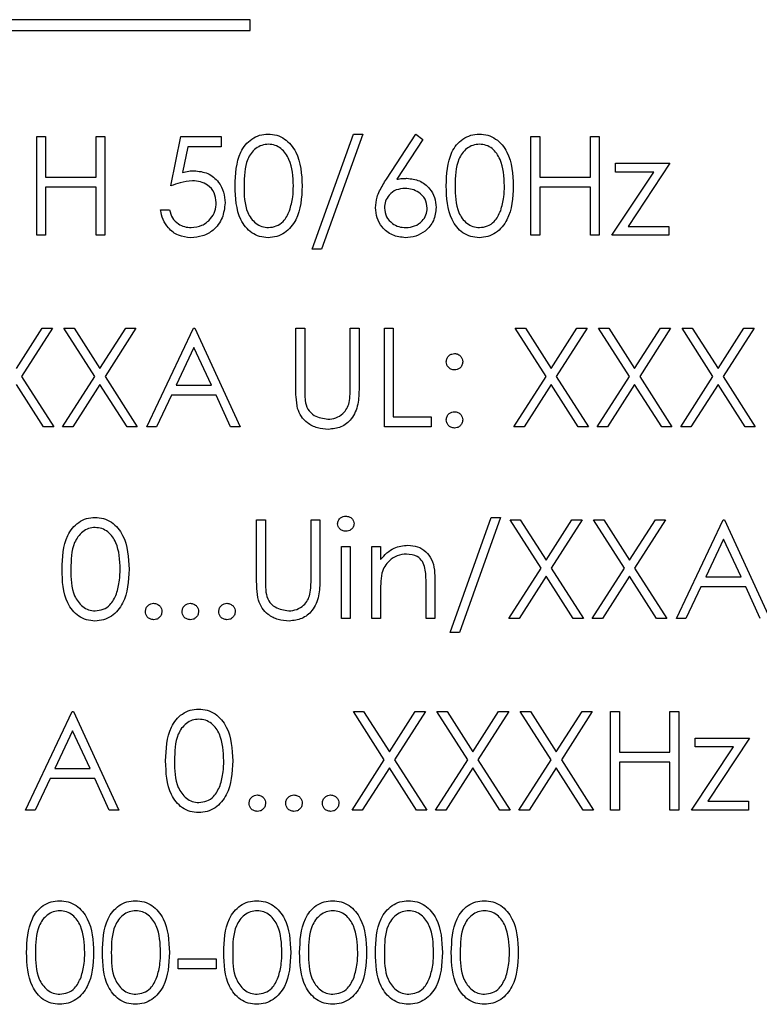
# Paper-space layout 'Blatt3' of a CAD drawing. Header units: millimetres. Extents: x 5 to 418, y 2 to 292.
# Tile 38 of 93: x 110.91 to 113.16, y 204.16 to 207.16. Entities that reach past the tile are written whole.
import ezdxf

# ---------------------------------------------------------------- set-up
doc = ezdxf.new("R2010")
doc.units = ezdxf.units.MM

psp = doc.layouts.new('Blatt3')

# ---------------------------------------------------------------- linework, layer by layer
at = {"color": 7, "linetype": 'Continuous', "lineweight": 25}
for p, q in [((111.6129, 207.1553), (107.9462, 207.1553)), ((111.6129, 207.122), (111.6129, 207.1553)), ((107.9462, 207.122), (111.6129, 207.122)), ((110.963, 206.7994), (110.9899, 206.7994)), ((110.963, 206.4994), (110.963, 206.7994)), ((110.9899, 206.7994), (110.9899, 206.6763)), ((111.1438, 206.6763), (111.1438, 206.7994)), ((111.1438, 206.7994), (111.1707, 206.7994)), ((111.1707, 206.7994), (111.1707, 206.4994)), ((111.3707, 206.6494), (111.4015, 206.7994)), ((111.4015, 206.7994), (111.5245, 206.7994)), ((111.5245, 206.7994), (111.5245, 206.7686)), ((111.8015, 206.4571), (111.9269, 206.8071)), ((111.9553, 206.8071), (111.8298, 206.4571)), ((111.9269, 206.8071), (111.9553, 206.8071)), ((112.0273, 206.6702), (112.1168, 206.8071)), ((112.1376, 206.7908), (112.0583, 206.6696)), ((112.1168, 206.8071), (112.1376, 206.7908)), ((112.4668, 206.7994), (112.4938, 206.7994)), ((112.4668, 206.4994), (112.4668, 206.7994)), ((112.4938, 206.7994), (112.4938, 206.6763)), ((112.6476, 206.7994), (112.6745, 206.7994)), ((112.6476, 206.6763), (112.6476, 206.7994)), ((112.6745, 206.7994), (112.6745, 206.4994)), ((111.4225, 206.7686), (111.4063, 206.6897)), ((111.5245, 206.7686), (111.4225, 206.7686)), ((112.7245, 206.6917), (112.7245, 206.7186)), ((112.7245, 206.7186), (112.8899, 206.7186)), ((112.8899, 206.7186), (112.7624, 206.5263)), ((110.9899, 206.6763), (111.1438, 206.6763)), ((112.4938, 206.6763), (112.6476, 206.6763)), ((112.713, 206.4994), (112.8406, 206.6917)), ((112.8406, 206.6917), (112.7245, 206.6917)), ((110.9899, 206.6456), (110.9899, 206.4994)), ((111.1438, 206.6456), (110.9899, 206.6456)), ((111.1438, 206.4994), (111.1438, 206.6456)), ((112.4938, 206.6456), (112.4938, 206.4994)), ((112.6476, 206.6456), (112.4938, 206.6456)), ((112.6476, 206.4994), (112.6476, 206.6456)), ((111.3399, 206.5763), (111.3668, 206.5763)), ((112.7624, 206.5263), (112.8861, 206.5263)), ((112.8861, 206.5263), (112.8861, 206.4994)), ((110.9899, 206.4994), (110.963, 206.4994)), ((111.1707, 206.4994), (111.1438, 206.4994)), ((112.4938, 206.4994), (112.4668, 206.4994)), ((112.6745, 206.4994), (112.6476, 206.4994)), ((112.8861, 206.4994), (112.713, 206.4994)), ((111.8298, 206.4571), (111.8015, 206.4571)), ((110.9015, 206.0934), (110.98, 206.2161)), ((111.0111, 206.2161), (110.917, 206.0691)), ((110.98, 206.2161), (111.0111, 206.2161)), ((111.1398, 206.0691), (111.0457, 206.2161)), ((111.0457, 206.2161), (111.0768, 206.2161)), ((111.0768, 206.2161), (111.1553, 206.0934)), ((111.1553, 206.0934), (111.2339, 206.2161)), ((111.2649, 206.2161), (111.1709, 206.0691)), ((111.2339, 206.2161), (111.2649, 206.2161)), ((111.2976, 205.9161), (111.4399, 206.2161)), ((111.4399, 206.2161), (111.4438, 206.2161)), ((111.4438, 206.2161), (111.5822, 205.9161)), ((111.7515, 206.2161), (111.7784, 206.2161)), ((111.7515, 206.0349), (111.7515, 206.2161)), ((111.7784, 206.2161), (111.7784, 206.0363)), ((111.9168, 206.0363), (111.9168, 206.2161)), ((111.9168, 206.2161), (111.9438, 206.2161)), ((111.9438, 206.2161), (111.9438, 206.0349)), ((112.0207, 206.2161), (112.0476, 206.2161)), ((112.0207, 205.9161), (112.0207, 206.2161)), ((112.0476, 206.2161), (112.0476, 205.9468)), ((112.4188, 206.2161), (112.4498, 206.2161)), ((112.5129, 206.0691), (112.4188, 206.2161)), ((112.4498, 206.2161), (112.5284, 206.0934)), ((112.5284, 206.0934), (112.6069, 206.2161)), ((112.638, 206.2161), (112.5439, 206.0691)), ((112.6069, 206.2161), (112.638, 206.2161)), ((112.6726, 206.2161), (112.7037, 206.2161)), ((112.7667, 206.0691), (112.6726, 206.2161)), ((112.7037, 206.2161), (112.7822, 206.0934)), ((112.7822, 206.0934), (112.8608, 206.2161)), ((112.8918, 206.2161), (112.7978, 206.0691)), ((112.8608, 206.2161), (112.8918, 206.2161)), ((112.9265, 206.2161), (112.9575, 206.2161)), ((113.0206, 206.0691), (112.9265, 206.2161)), ((112.9575, 206.2161), (113.0361, 206.0934)), ((113.0361, 206.0934), (113.1146, 206.2161)), ((113.1457, 206.2161), (113.0516, 206.0691)), ((113.1146, 206.2161), (113.1457, 206.2161)), ((111.4415, 206.1576), (111.3872, 206.043)), ((111.4944, 206.043), (111.4415, 206.1576)), ((110.917, 206.0691), (111.0149, 205.9161)), ((111.0418, 205.9161), (111.1398, 206.0691)), ((111.1709, 206.0691), (111.2688, 205.9161)), ((112.4149, 205.9161), (112.5129, 206.0691)), ((112.5439, 206.0691), (112.6418, 205.9161)), ((112.6688, 205.9161), (112.7667, 206.0691)), ((112.7978, 206.0691), (112.8957, 205.9161)), ((112.9226, 205.9161), (113.0206, 206.0691)), ((113.0516, 206.0691), (113.1495, 205.9161)), ((110.9839, 205.9161), (110.9015, 206.0448)), ((111.1553, 206.0448), (111.0729, 205.9161)), ((111.2377, 205.9161), (111.1553, 206.0448)), ((111.3872, 206.043), (111.4944, 206.043)), ((112.5284, 206.0448), (112.446, 205.9161)), ((112.6108, 205.9161), (112.5284, 206.0448)), ((112.7822, 206.0448), (112.6998, 205.9161)), ((112.8646, 205.9161), (112.7822, 206.0448)), ((113.0361, 206.0448), (112.9537, 205.9161)), ((113.1185, 205.9161), (113.0361, 206.0448)), ((111.3726, 206.0122), (111.327, 205.9161)), ((111.5086, 206.0122), (111.3726, 206.0122)), ((111.553, 205.9161), (111.5086, 206.0122)), ((112.0476, 205.9468), (112.163, 205.9468)), ((112.163, 205.9468), (112.163, 205.9161)), ((111.0149, 205.9161), (110.9839, 205.9161)), ((111.0729, 205.9161), (111.0418, 205.9161)), ((111.2688, 205.9161), (111.2377, 205.9161)), ((111.327, 205.9161), (111.2976, 205.9161)), ((111.5822, 205.9161), (111.553, 205.9161)), ((112.163, 205.9161), (112.0207, 205.9161)), ((112.446, 205.9161), (112.4149, 205.9161)), ((112.6418, 205.9161), (112.6108, 205.9161)), ((112.6998, 205.9161), (112.6688, 205.9161)), ((112.8957, 205.9161), (112.8646, 205.9161)), ((112.9537, 205.9161), (112.9226, 205.9161)), ((113.1495, 205.9161), (113.1185, 205.9161)), ((111.6322, 205.4515), (111.6322, 205.6327)), ((111.6322, 205.6327), (111.6592, 205.6327)), ((111.6592, 205.6327), (111.6592, 205.453)), ((111.7976, 205.6327), (111.8245, 205.6327)), ((111.7976, 205.453), (111.7976, 205.6327)), ((111.8245, 205.6327), (111.8245, 205.4515)), ((112.2207, 205.2904), (112.3462, 205.6404)), ((112.3745, 205.6404), (112.2491, 205.2904)), ((112.3462, 205.6404), (112.3745, 205.6404)), ((112.4034, 205.6327), (112.4345, 205.6327)), ((112.4975, 205.4857), (112.4034, 205.6327)), ((112.4345, 205.6327), (112.513, 205.51)), ((112.513, 205.51), (112.5915, 205.6327)), ((112.6226, 205.6327), (112.5286, 205.4857)), ((112.5915, 205.6327), (112.6226, 205.6327)), ((112.7513, 205.4857), (112.6572, 205.6327)), ((112.6572, 205.6327), (112.6883, 205.6327)), ((112.6883, 205.6327), (112.7668, 205.51)), ((112.7668, 205.51), (112.8454, 205.6327)), ((112.8765, 205.6327), (112.7824, 205.4857)), ((112.8454, 205.6327), (112.8765, 205.6327)), ((112.9092, 205.3327), (113.0515, 205.6327)), ((113.0515, 205.6327), (113.0553, 205.6327)), ((113.0553, 205.6327), (113.1938, 205.3327)), ((113.0531, 205.5743), (112.9988, 205.4597)), ((113.106, 205.4597), (113.0531, 205.5743)), ((111.8899, 205.552), (111.9168, 205.552)), ((111.8899, 205.3327), (111.8899, 205.552)), ((111.9168, 205.552), (111.9168, 205.3327)), ((111.9822, 205.552), (112.0092, 205.552)), ((111.9822, 205.3327), (111.9822, 205.552)), ((112.0092, 205.552), (112.0092, 205.5124)), ((112.3995, 205.3327), (112.4975, 205.4857)), ((112.5286, 205.4857), (112.6265, 205.3327)), ((112.6534, 205.3327), (112.7513, 205.4857)), ((112.7824, 205.4857), (112.8803, 205.3327)), ((112.1745, 205.4447), (112.1745, 205.3327)), ((112.513, 205.4615), (112.4306, 205.3327)), ((112.5954, 205.3327), (112.513, 205.4615)), ((112.7668, 205.4615), (112.6845, 205.3327)), ((112.8492, 205.3327), (112.7668, 205.4615)), ((112.9988, 205.4597), (113.106, 205.4597)), ((112.0092, 205.412), (112.0092, 205.3327)), ((112.1476, 205.3327), (112.1476, 205.4359)), ((112.9842, 205.4289), (112.9385, 205.3327)), ((113.1202, 205.4289), (112.9842, 205.4289)), ((113.1645, 205.3327), (113.1202, 205.4289)), ((111.9168, 205.3327), (111.8899, 205.3327)), ((112.0092, 205.3327), (111.9822, 205.3327)), ((112.1745, 205.3327), (112.1476, 205.3327)), ((112.4306, 205.3327), (112.3995, 205.3327)), ((112.6265, 205.3327), (112.5954, 205.3327)), ((112.6845, 205.3327), (112.6534, 205.3327)), ((112.8803, 205.3327), (112.8492, 205.3327)), ((112.9385, 205.3327), (112.9092, 205.3327)), ((112.2491, 205.2904), (112.2207, 205.2904)), ((110.9284, 204.7494), (111.0707, 205.0494)), ((111.0707, 205.0494), (111.0745, 205.0494)), ((111.0745, 205.0494), (111.213, 204.7494)), ((111.9265, 205.0494), (111.9575, 205.0494)), ((112.0206, 204.9024), (111.9265, 205.0494)), ((111.9575, 205.0494), (112.0361, 204.9267)), ((112.0361, 204.9267), (112.1146, 205.0494)), ((112.1457, 205.0494), (112.0516, 204.9024)), ((112.1146, 205.0494), (112.1457, 205.0494)), ((112.1803, 205.0494), (112.2114, 205.0494)), ((112.2744, 204.9024), (112.1803, 205.0494)), ((112.2114, 205.0494), (112.2899, 204.9267)), ((112.2899, 204.9267), (112.3685, 205.0494)), ((112.3995, 205.0494), (112.3055, 204.9024)), ((112.3685, 205.0494), (112.3995, 205.0494)), ((112.4342, 205.0494), (112.4652, 205.0494)), ((112.5283, 204.9024), (112.4342, 205.0494)), ((112.4652, 205.0494), (112.5438, 204.9267)), ((112.5438, 204.9267), (112.6223, 205.0494)), ((112.6534, 205.0494), (112.5593, 204.9024)), ((112.6223, 205.0494), (112.6534, 205.0494)), ((112.7092, 205.0494), (112.7361, 205.0494)), ((112.7092, 204.7494), (112.7092, 205.0494)), ((112.7361, 205.0494), (112.7361, 204.9263)), ((112.8899, 204.9263), (112.8899, 205.0494)), ((112.8899, 205.0494), (112.9168, 205.0494)), ((112.9168, 205.0494), (112.9168, 204.7494)), ((111.0723, 204.9909), (111.018, 204.8763)), ((111.1252, 204.8763), (111.0723, 204.9909)), ((112.9668, 204.9686), (113.1322, 204.9686)), ((112.9668, 204.9417), (112.9668, 204.9686)), ((113.1322, 204.9686), (113.0047, 204.7763)), ((112.9553, 204.7494), (113.0829, 204.9417)), ((113.0829, 204.9417), (112.9668, 204.9417)), ((111.9226, 204.7494), (112.0206, 204.9024)), ((112.0516, 204.9024), (112.1495, 204.7494)), ((112.1765, 204.7494), (112.2744, 204.9024)), ((112.3055, 204.9024), (112.4034, 204.7494)), ((112.4303, 204.7494), (112.5283, 204.9024)), ((112.5593, 204.9024), (112.6572, 204.7494)), ((112.7361, 204.9263), (112.8899, 204.9263)), ((111.018, 204.8763), (111.1252, 204.8763)), ((112.0361, 204.8781), (111.9537, 204.7494)), ((112.1185, 204.7494), (112.0361, 204.8781)), ((112.2899, 204.8781), (112.2075, 204.7494)), ((112.3723, 204.7494), (112.2899, 204.8781)), ((112.5438, 204.8781), (112.4614, 204.7494)), ((112.6262, 204.7494), (112.5438, 204.8781)), ((112.8899, 204.8956), (112.7361, 204.8956)), ((112.7361, 204.8956), (112.7361, 204.7494)), ((112.8899, 204.7494), (112.8899, 204.8956)), ((111.0034, 204.8456), (110.9578, 204.7494)), ((111.1394, 204.8456), (111.0034, 204.8456)), ((111.1837, 204.7494), (111.1394, 204.8456)), ((110.9578, 204.7494), (110.9284, 204.7494)), ((111.213, 204.7494), (111.1837, 204.7494)), ((111.9537, 204.7494), (111.9226, 204.7494)), ((112.1495, 204.7494), (112.1185, 204.7494)), ((112.2075, 204.7494), (112.1765, 204.7494)), ((112.4034, 204.7494), (112.3723, 204.7494)), ((112.4614, 204.7494), (112.4303, 204.7494)), ((112.6572, 204.7494), (112.6262, 204.7494)), ((112.7361, 204.7494), (112.7092, 204.7494)), ((112.9168, 204.7494), (112.8899, 204.7494)), ((113.1284, 204.7494), (112.9553, 204.7494)), ((113.0047, 204.7763), (113.1284, 204.7763)), ((113.1284, 204.7763), (113.1284, 204.7494)), ((111.3938, 204.2968), (111.5092, 204.2968)), ((111.3938, 204.2661), (111.3938, 204.2968)), ((111.5092, 204.2968), (111.5092, 204.2661)), ((111.5092, 204.2661), (111.3938, 204.2661))]:
    psp.add_line(p, q, dxfattribs=at)
for points, knots in [([(111.5668, 206.6493), (111.568, 206.6851), (111.5695, 206.7299), (111.5974, 206.775), (111.6169, 206.7929), (111.6408, 206.805), (111.6584, 206.8064), (111.6671, 206.8071)], [0, 0, 0, 0, 0.498702, 0.624177, 0.749467, 0.874745, 1, 1, 1, 1]), ([(111.6671, 206.8071), (111.676, 206.8064), (111.6936, 206.805), (111.7258, 206.7893), (111.7664, 206.7393), (111.769, 206.6853), (111.7707, 206.6493)], [0, 0, 0, 0, 0.1256, 0.251197, 0.500581, 1, 1, 1, 1]), ([(112.2092, 206.6493), (112.2103, 206.6851), (112.2118, 206.7299), (112.2397, 206.775), (112.2592, 206.7929), (112.2831, 206.805), (112.3007, 206.8064), (112.3095, 206.8071)], [0, 0, 0, 0, 0.498702, 0.624177, 0.749467, 0.874745, 1, 1, 1, 1]), ([(112.3095, 206.8071), (112.3183, 206.8064), (112.3359, 206.805), (112.3681, 206.7893), (112.4087, 206.7393), (112.4113, 206.6853), (112.413, 206.6493)], [0, 0, 0, 0, 0.1256, 0.251197, 0.500581, 1, 1, 1, 1]), ([(111.668, 206.7763), (111.6612, 206.7756), (111.6474, 206.7743), (111.6292, 206.7637), (111.6146, 206.749), (111.5948, 206.7124), (111.5942, 206.6774), (111.5938, 206.6494)], [0, 0, 0, 0, 0.125139, 0.250418, 0.375519, 0.500847, 1, 1, 1, 1]), ([(111.7438, 206.6494), (111.7427, 206.6773), (111.741, 206.719), (111.7129, 206.7602), (111.6886, 206.7742), (111.6749, 206.7756), (111.668, 206.7763)], [0, 0, 0, 0, 0.500072, 0.749021, 0.874598, 1, 1, 1, 1]), ([(112.3104, 206.7763), (112.3035, 206.7756), (112.2897, 206.7743), (112.2715, 206.7637), (112.2569, 206.749), (112.2371, 206.7124), (112.2365, 206.6774), (112.2361, 206.6494)], [0, 0, 0, 0, 0.125139, 0.250418, 0.375519, 0.500847, 1, 1, 1, 1]), ([(112.3861, 206.6494), (112.385, 206.6773), (112.3833, 206.719), (112.3552, 206.7602), (112.331, 206.7742), (112.3172, 206.7756), (112.3104, 206.7763)], [0, 0, 0, 0, 0.500072, 0.749021, 0.874598, 1, 1, 1, 1]), ([(111.4063, 206.6897), (111.4128, 206.6915), (111.4244, 206.6947), (111.4364, 206.6953), (111.4417, 206.6956)], [0, 0, 0, 0, 0.5600642, 1, 1, 1, 1]), ([(111.4417, 206.6956), (111.456, 206.694), (111.4847, 206.691), (111.5162, 206.664), (111.5338, 206.6311), (111.5353, 206.6087), (111.5361, 206.5974)], [0, 0, 0, 0, 0.279688, 0.559025, 0.779292, 1, 1, 1, 1]), ([(111.9938, 206.5831), (111.9948, 206.5938), (111.9966, 206.6115), (112.0061, 206.6343), (112.016, 206.6527), (112.0235, 206.6644), (112.0273, 206.6702)], [0, 0, 0, 0, 0.339374, 0.559486, 0.779731, 1, 1, 1, 1]), ([(112.0583, 206.6696), (112.0641, 206.6705), (112.0744, 206.6721), (112.0848, 206.6724), (112.0894, 206.6725)], [0, 0, 0, 0, 0.5599103, 1, 1, 1, 1]), ([(112.0894, 206.6725), (112.1025, 206.671), (112.1288, 206.668), (112.1581, 206.6439), (112.1758, 206.6146), (112.1775, 206.5939), (112.1784, 206.5836)], [0, 0, 0, 0, 0.279638, 0.559326, 0.779527, 1, 1, 1, 1]), ([(111.4368, 206.6648), (111.4241, 206.6635), (111.4014, 206.6611), (111.3801, 206.653), (111.3707, 206.6494)], [0, 0, 0, 0, 0.559416, 1, 1, 1, 1]), ([(111.5092, 206.5986), (111.508, 206.6089), (111.5058, 206.6297), (111.4856, 206.6522), (111.4612, 206.6634), (111.4449, 206.6643), (111.4368, 206.6648)], [0, 0, 0, 0, 0.279539, 0.558617, 0.779047, 1, 1, 1, 1]), ([(111.6671, 206.4917), (111.6584, 206.4924), (111.6409, 206.4938), (111.609, 206.5096), (111.5696, 206.56), (111.568, 206.6135), (111.5668, 206.6493)], [0, 0, 0, 0, 0.125551, 0.25109, 0.50025, 1, 1, 1, 1]), ([(111.5938, 206.6494), (111.594, 206.6214), (111.5943, 206.5794), (111.6231, 206.5384), (111.6475, 206.5247), (111.6612, 206.5232), (111.668, 206.5225)], [0, 0, 0, 0, 0.500291, 0.749086, 0.874606, 1, 1, 1, 1]), ([(111.7707, 206.6493), (111.769, 206.6133), (111.7665, 206.5593), (111.7257, 206.5096), (111.6936, 206.4939), (111.676, 206.4924), (111.6671, 206.4917)], [0, 0, 0, 0, 0.499407, 0.748743, 0.874372, 1, 1, 1, 1]), ([(111.7324, 206.574), (111.7362, 206.5878), (111.7431, 206.6125), (111.7436, 206.6381), (111.7438, 206.6494)], [0, 0, 0, 0, 0.5595988, 1, 1, 1, 1]), ([(112.0837, 206.6417), (112.0746, 206.6409), (112.0563, 206.6394), (112.0354, 206.6236), (112.0227, 206.6034), (112.0213, 206.5891), (112.0207, 206.582)], [0, 0, 0, 0, 0.280127, 0.559515, 0.779719, 1, 1, 1, 1]), ([(112.1515, 206.582), (112.1501, 206.5914), (112.1473, 206.6102), (112.1276, 206.6292), (112.1059, 206.6401), (112.0911, 206.6412), (112.0837, 206.6417)], [0, 0, 0, 0, 0.278754, 0.558605, 0.779147, 1, 1, 1, 1]), ([(112.3095, 206.4917), (112.3007, 206.4924), (112.2832, 206.4938), (112.2513, 206.5096), (112.2119, 206.56), (112.2103, 206.6135), (112.2092, 206.6493)], [0, 0, 0, 0, 0.125551, 0.25109, 0.50025, 1, 1, 1, 1]), ([(112.2361, 206.6494), (112.2363, 206.6214), (112.2366, 206.5794), (112.2654, 206.5384), (112.2898, 206.5247), (112.3035, 206.5232), (112.3104, 206.5225)], [0, 0, 0, 0, 0.500291, 0.749086, 0.874606, 1, 1, 1, 1]), ([(112.413, 206.6493), (112.4113, 206.6133), (112.4088, 206.5593), (112.368, 206.5096), (112.3359, 206.4939), (112.3183, 206.4924), (112.3095, 206.4917)], [0, 0, 0, 0, 0.499407, 0.748743, 0.874372, 1, 1, 1, 1]), ([(112.3747, 206.574), (112.3785, 206.5878), (112.3854, 206.6125), (112.3859, 206.6381), (112.3861, 206.6494)], [0, 0, 0, 0, 0.559599, 1, 1, 1, 1]), ([(111.5361, 206.5974), (111.5343, 206.5819), (111.5308, 206.5508), (111.5039, 206.5146), (111.4682, 206.4945), (111.4437, 206.4926), (111.4314, 206.4917)], [0, 0, 0, 0, 0.279864, 0.559271, 0.779424, 1, 1, 1, 1]), ([(111.433, 206.5225), (111.4442, 206.5238), (111.4667, 206.5264), (111.4918, 206.5469), (111.507, 206.572), (111.5084, 206.5897), (111.5092, 206.5986)], [0, 0, 0, 0, 0.279617, 0.559357, 0.779559, 1, 1, 1, 1]), ([(112.0846, 206.4917), (112.0712, 206.4933), (112.0444, 206.4965), (112.0141, 206.5209), (111.9969, 206.5515), (111.9948, 206.5725), (111.9938, 206.5831)], [0, 0, 0, 0, 0.27967, 0.559085, 0.779558, 1, 1, 1, 1]), ([(112.0207, 206.582), (112.022, 206.5728), (112.0246, 206.5543), (112.0433, 206.5353), (112.0644, 206.5241), (112.0788, 206.523), (112.0861, 206.5225)], [0, 0, 0, 0, 0.279059, 0.55882, 0.779303, 1, 1, 1, 1]), ([(112.1784, 206.5836), (112.1768, 206.5699), (112.1737, 206.5424), (112.1481, 206.512), (112.1169, 206.4947), (112.0954, 206.4927), (112.0846, 206.4917)], [0, 0, 0, 0, 0.2796308, 0.5589603, 0.7794783, 1, 1, 1, 1]), ([(112.0861, 206.5225), (112.0953, 206.5234), (112.1137, 206.5252), (112.1351, 206.5406), (112.1492, 206.5602), (112.1507, 206.5747), (112.1515, 206.582)], [0, 0, 0, 0, 0.280018, 0.559853, 0.779987, 1, 1, 1, 1]), ([(111.4314, 206.4917), (111.4186, 206.493), (111.3929, 206.4957), (111.3638, 206.5186), (111.3458, 206.5466), (111.3419, 206.5664), (111.3399, 206.5763)], [0, 0, 0, 0, 0.2796245, 0.5590192, 0.7793803, 1, 1, 1, 1]), ([(111.3668, 206.5763), (111.3692, 206.5679), (111.3738, 206.5509), (111.3921, 206.5338), (111.4125, 206.5242), (111.4262, 206.5231), (111.433, 206.5225)], [0, 0, 0, 0, 0.2800502, 0.5591657, 0.7795831, 1, 1, 1, 1]), ([(111.668, 206.5225), (111.6762, 206.5235), (111.6926, 206.5256), (111.718, 206.5427), (111.7269, 206.5621), (111.7324, 206.574)], [0, 0, 0, 0, 0.280257, 0.560781, 1, 1, 1, 1]), ([(112.3104, 206.5225), (112.3185, 206.5235), (112.3349, 206.5256), (112.3603, 206.5427), (112.3692, 206.5621), (112.3747, 206.574)], [0, 0, 0, 0, 0.280257, 0.560781, 1, 1, 1, 1]), ([(112.2092, 206.1141), (112.2096, 206.1178), (112.2105, 206.1252), (112.2173, 206.1333), (112.2255, 206.1383), (112.2313, 206.1389), (112.2342, 206.1391)], [0, 0, 0, 0, 0.279585, 0.559454, 0.779697, 1, 1, 1, 1]), ([(112.2342, 206.1391), (112.2379, 206.1387), (112.2452, 206.1379), (112.2533, 206.131), (112.2585, 206.1229), (112.2589, 206.1171), (112.2592, 206.1141)], [0, 0, 0, 0, 0.279602, 0.559212, 0.779475, 1, 1, 1, 1]), ([(112.2342, 206.0891), (112.2305, 206.0896), (112.2231, 206.0904), (112.2149, 206.0973), (112.2099, 206.1055), (112.2094, 206.1112), (112.2092, 206.1141)], [0, 0, 0, 0, 0.279647, 0.559299, 0.779615, 1, 1, 1, 1]), ([(112.2592, 206.1141), (112.2587, 206.1104), (112.2579, 206.1031), (112.251, 206.0949), (112.2429, 206.0899), (112.2371, 206.0894), (112.2342, 206.0891)], [0, 0, 0, 0, 0.279517, 0.559326, 0.779544, 1, 1, 1, 1]), ([(111.7568, 205.9717), (111.7549, 205.9834), (111.7515, 206.0043), (111.7515, 206.0255), (111.7515, 206.0349)], [0, 0, 0, 0, 0.5594986, 1, 1, 1, 1]), ([(111.7784, 206.0363), (111.7784, 206.0289), (111.7783, 206.0155), (111.7792, 206.0023), (111.7796, 205.9964)], [0, 0, 0, 0, 0.560124, 1, 1, 1, 1]), ([(111.9438, 206.0349), (111.9435, 206.0182), (111.943, 205.9849), (111.9249, 205.9406), (111.89, 205.9126), (111.8637, 205.9098), (111.8506, 205.9084)], [0, 0, 0, 0, 0.281655, 0.560111, 0.78008, 1, 1, 1, 1]), ([(111.9138, 205.9897), (111.9149, 205.9984), (111.9169, 206.0139), (111.9169, 206.0295), (111.9168, 206.0363)], [0, 0, 0, 0, 0.559624, 1, 1, 1, 1]), ([(111.7796, 205.9964), (111.7815, 205.9872), (111.7853, 205.9689), (111.811, 205.9453), (111.8346, 205.9415), (111.8491, 205.9391)], [0, 0, 0, 0, 0.281057, 0.560821, 1, 1, 1, 1]), ([(111.8491, 205.9391), (111.8573, 205.94), (111.8739, 205.9418), (111.8939, 205.9545), (111.9075, 205.9712), (111.9117, 205.9836), (111.9138, 205.9897)], [0, 0, 0, 0, 0.279787, 0.559377, 0.779569, 1, 1, 1, 1]), ([(111.8506, 205.9084), (111.8392, 205.9092), (111.8164, 205.9107), (111.7877, 205.9256), (111.7667, 205.9466), (111.7601, 205.9633), (111.7568, 205.9717)], [0, 0, 0, 0, 0.280221, 0.559914, 0.779952, 1, 1, 1, 1]), ([(112.2092, 205.9372), (112.2096, 205.9409), (112.2105, 205.9483), (112.2173, 205.9564), (112.2255, 205.9615), (112.2313, 205.962), (112.2342, 205.9622)], [0, 0, 0, 0, 0.279576, 0.559284, 0.779552, 1, 1, 1, 1]), ([(112.2342, 205.9622), (112.2379, 205.9618), (112.2452, 205.961), (112.2533, 205.9541), (112.2585, 205.9459), (112.2589, 205.9401), (112.2592, 205.9372)], [0, 0, 0, 0, 0.2796016, 0.559212, 0.7794752, 1, 1, 1, 1]), ([(112.2342, 205.9122), (112.2305, 205.9127), (112.2231, 205.9136), (112.215, 205.9204), (112.21, 205.9285), (112.2094, 205.9343), (112.2092, 205.9372)], [0, 0, 0, 0, 0.279581, 0.559143, 0.779575, 1, 1, 1, 1]), ([(112.2592, 205.9372), (112.2587, 205.9335), (112.2578, 205.9262), (112.251, 205.918), (112.2428, 205.913), (112.237, 205.9125), (112.2342, 205.9122)], [0, 0, 0, 0, 0.279469, 0.559358, 0.779674, 1, 1, 1, 1]), ([(111.0399, 205.4826), (111.0411, 205.5184), (111.0425, 205.5633), (111.0705, 205.6083), (111.09, 205.6262), (111.1139, 205.6383), (111.1315, 205.6397), (111.1402, 205.6404)], [0, 0, 0, 0, 0.498702, 0.6241765, 0.7494675, 0.8747453, 1, 1, 1, 1]), ([(111.1402, 205.6404), (111.1491, 205.6397), (111.1667, 205.6383), (111.1989, 205.6227), (111.2394, 205.5726), (111.242, 205.5186), (111.2438, 205.4826)], [0, 0, 0, 0, 0.1256, 0.251197, 0.500581, 1, 1, 1, 1]), ([(111.8784, 205.6211), (111.8789, 205.6246), (111.8799, 205.6317), (111.8869, 205.6391), (111.8949, 205.6436), (111.9005, 205.6441), (111.9033, 205.6443)], [0, 0, 0, 0, 0.2792893, 0.5588967, 0.7794517, 1, 1, 1, 1]), ([(111.9033, 205.5981), (111.8997, 205.5985), (111.8927, 205.5993), (111.8846, 205.6052), (111.8793, 205.6128), (111.8787, 205.6183), (111.8784, 205.6211)], [0, 0, 0, 0, 0.2797838, 0.5596976, 0.7799206, 1, 1, 1, 1]), ([(111.9033, 205.6443), (111.9068, 205.6439), (111.914, 205.6432), (111.9222, 205.6371), (111.9275, 205.6295), (111.9281, 205.6239), (111.9284, 205.6211)], [0, 0, 0, 0, 0.2798695, 0.5598663, 0.7799105, 1, 1, 1, 1]), ([(111.9284, 205.6211), (111.9279, 205.6175), (111.9268, 205.6105), (111.9197, 205.6032), (111.9116, 205.5987), (111.906, 205.5983), (111.9033, 205.5981)], [0, 0, 0, 0, 0.27916, 0.558862, 0.779356, 1, 1, 1, 1]), ([(111.1411, 205.6097), (111.1342, 205.609), (111.1205, 205.6076), (111.1022, 205.5971), (111.0877, 205.5823), (111.0678, 205.5458), (111.0673, 205.5107), (111.0668, 205.4827)], [0, 0, 0, 0, 0.125139, 0.250418, 0.375519, 0.500847, 1, 1, 1, 1]), ([(111.2168, 205.4827), (111.2157, 205.5106), (111.2141, 205.5523), (111.186, 205.5936), (111.1617, 205.6075), (111.148, 205.6089), (111.1411, 205.6097)], [0, 0, 0, 0, 0.500072, 0.749021, 0.874598, 1, 1, 1, 1]), ([(112.0092, 205.5124), (112.0219, 205.5262), (112.0448, 205.5509), (112.078, 205.5543), (112.0926, 205.5558)], [0, 0, 0, 0, 0.559141, 1, 1, 1, 1]), ([(112.0879, 205.5289), (112.0784, 205.5279), (112.0594, 205.5259), (112.0371, 205.5105), (112.0208, 205.492), (112.0158, 205.4779), (112.0133, 205.4708)], [0, 0, 0, 0, 0.279553, 0.559373, 0.779703, 1, 1, 1, 1]), ([(112.1444, 205.4857), (112.1423, 205.4927), (112.138, 205.5066), (112.1185, 205.5258), (112.0995, 205.5277), (112.0879, 205.5289)], [0, 0, 0, 0, 0.281192, 0.561331, 1, 1, 1, 1]), ([(112.0926, 205.5558), (112.1024, 205.555), (112.1221, 205.5532), (112.1479, 205.5374), (112.174, 205.5024), (112.1743, 205.4685), (112.1745, 205.4447)], [0, 0, 0, 0, 0.187021, 0.37389, 0.56061, 1, 1, 1, 1]), ([(111.1402, 205.325), (111.1315, 205.3258), (111.114, 205.3272), (111.0821, 205.3429), (111.0427, 205.3933), (111.041, 205.4469), (111.0399, 205.4826)], [0, 0, 0, 0, 0.125551, 0.25109, 0.50025, 1, 1, 1, 1]), ([(111.0668, 205.4827), (111.0671, 205.4547), (111.0674, 205.4127), (111.0962, 205.3717), (111.1205, 205.358), (111.1343, 205.3566), (111.1411, 205.3558)], [0, 0, 0, 0, 0.500291, 0.749086, 0.874606, 1, 1, 1, 1]), ([(111.2438, 205.4826), (111.2421, 205.4466), (111.2396, 205.3926), (111.1988, 205.3429), (111.1667, 205.3272), (111.149, 205.3258), (111.1402, 205.325)], [0, 0, 0, 0, 0.499407, 0.748743, 0.874372, 1, 1, 1, 1]), ([(111.2055, 205.4073), (111.2093, 205.4211), (111.2161, 205.4459), (111.2166, 205.4715), (111.2168, 205.4827)], [0, 0, 0, 0, 0.559599, 1, 1, 1, 1]), ([(112.0133, 205.4708), (112.0118, 205.4599), (112.0091, 205.4404), (112.0091, 205.4207), (112.0092, 205.412)], [0, 0, 0, 0, 0.559658, 1, 1, 1, 1]), ([(112.1476, 205.4359), (112.1477, 205.4452), (112.1478, 205.4619), (112.1455, 205.4785), (112.1444, 205.4857)], [0, 0, 0, 0, 0.560255, 1, 1, 1, 1]), ([(111.6376, 205.3883), (111.6357, 205.4), (111.6322, 205.421), (111.6322, 205.4422), (111.6322, 205.4515)], [0, 0, 0, 0, 0.5594986, 1, 1, 1, 1]), ([(111.6592, 205.453), (111.6591, 205.4455), (111.6591, 205.4322), (111.66, 205.4189), (111.6604, 205.4131)], [0, 0, 0, 0, 0.560124, 1, 1, 1, 1]), ([(111.8245, 205.4515), (111.8243, 205.4348), (111.8238, 205.4016), (111.8057, 205.3573), (111.7708, 205.3293), (111.7445, 205.3265), (111.7313, 205.325)], [0, 0, 0, 0, 0.281655, 0.560111, 0.78008, 1, 1, 1, 1]), ([(111.7945, 205.4064), (111.7957, 205.4151), (111.7977, 205.4305), (111.7976, 205.4461), (111.7976, 205.453)], [0, 0, 0, 0, 0.559624, 1, 1, 1, 1]), ([(111.6604, 205.4131), (111.6623, 205.4039), (111.6661, 205.3856), (111.6918, 205.362), (111.7154, 205.3582), (111.7298, 205.3558)], [0, 0, 0, 0, 0.281057, 0.560821, 1, 1, 1, 1]), ([(111.1411, 205.3558), (111.1493, 205.3568), (111.1657, 205.3589), (111.191, 205.376), (111.2, 205.3955), (111.2055, 205.4073)], [0, 0, 0, 0, 0.280257, 0.560781, 1, 1, 1, 1]), ([(111.2938, 205.3539), (111.2942, 205.3576), (111.2951, 205.365), (111.3019, 205.3731), (111.3101, 205.3781), (111.3159, 205.3786), (111.3188, 205.3789)], [0, 0, 0, 0, 0.279576, 0.559284, 0.779552, 1, 1, 1, 1]), ([(111.3188, 205.3789), (111.3225, 205.3785), (111.3299, 205.3776), (111.3379, 205.3708), (111.3431, 205.3626), (111.3435, 205.3568), (111.3438, 205.3539)], [0, 0, 0, 0, 0.279602, 0.559212, 0.779475, 1, 1, 1, 1]), ([(111.4053, 205.3539), (111.4057, 205.3576), (111.4066, 205.365), (111.4134, 205.3731), (111.4216, 205.3781), (111.4274, 205.3786), (111.4303, 205.3789)], [0, 0, 0, 0, 0.279576, 0.559284, 0.779552, 1, 1, 1, 1]), ([(111.4303, 205.3789), (111.434, 205.3785), (111.4414, 205.3776), (111.4495, 205.3708), (111.4546, 205.3626), (111.4551, 205.3568), (111.4553, 205.3539)], [0, 0, 0, 0, 0.279602, 0.559212, 0.779475, 1, 1, 1, 1]), ([(111.5168, 205.3539), (111.5173, 205.3576), (111.5182, 205.365), (111.5249, 205.3731), (111.5332, 205.3781), (111.5389, 205.3786), (111.5418, 205.3789)], [0, 0, 0, 0, 0.279576, 0.559284, 0.779552, 1, 1, 1, 1]), ([(111.5418, 205.3789), (111.5455, 205.3785), (111.5529, 205.3776), (111.561, 205.3708), (111.5662, 205.3626), (111.5666, 205.3568), (111.5668, 205.3539)], [0, 0, 0, 0, 0.279602, 0.559212, 0.779475, 1, 1, 1, 1]), ([(111.7313, 205.325), (111.7199, 205.3258), (111.6972, 205.3274), (111.6685, 205.3423), (111.6474, 205.3633), (111.6409, 205.38), (111.6376, 205.3883)], [0, 0, 0, 0, 0.280221, 0.559914, 0.779952, 1, 1, 1, 1]), ([(111.7298, 205.3558), (111.7381, 205.3567), (111.7546, 205.3585), (111.7746, 205.3712), (111.7883, 205.3879), (111.7925, 205.4002), (111.7945, 205.4064)], [0, 0, 0, 0, 0.279787, 0.559377, 0.779569, 1, 1, 1, 1]), ([(111.3188, 205.3289), (111.3151, 205.3293), (111.3077, 205.3303), (111.2996, 205.337), (111.2946, 205.3452), (111.294, 205.351), (111.2938, 205.3539)], [0, 0, 0, 0, 0.279581, 0.559143, 0.779575, 1, 1, 1, 1]), ([(111.3438, 205.3539), (111.3433, 205.3502), (111.3425, 205.3428), (111.3356, 205.3347), (111.3275, 205.3297), (111.3217, 205.3292), (111.3188, 205.3289)], [0, 0, 0, 0, 0.2794691, 0.5593578, 0.7796739, 1, 1, 1, 1]), ([(111.4303, 205.3289), (111.4266, 205.3293), (111.4193, 205.3303), (111.4111, 205.337), (111.4061, 205.3452), (111.4056, 205.351), (111.4053, 205.3539)], [0, 0, 0, 0, 0.279581, 0.559143, 0.779575, 1, 1, 1, 1]), ([(111.4553, 205.3539), (111.4549, 205.3502), (111.454, 205.3428), (111.4472, 205.3347), (111.439, 205.3297), (111.4332, 205.3292), (111.4303, 205.3289)], [0, 0, 0, 0, 0.279469, 0.559358, 0.779674, 1, 1, 1, 1]), ([(111.5418, 205.3289), (111.5382, 205.3293), (111.5308, 205.3303), (111.5227, 205.337), (111.5177, 205.3452), (111.5171, 205.351), (111.5168, 205.3539)], [0, 0, 0, 0, 0.279581, 0.559143, 0.779575, 1, 1, 1, 1]), ([(111.5668, 205.3539), (111.5664, 205.3502), (111.5655, 205.3428), (111.5587, 205.3347), (111.5505, 205.3297), (111.5447, 205.3292), (111.5418, 205.3289)], [0, 0, 0, 0, 0.279469, 0.559358, 0.779674, 1, 1, 1, 1]), ([(111.3553, 204.8993), (111.3565, 204.9351), (111.3579, 204.9799), (111.3859, 205.025), (111.4054, 205.0429), (111.4293, 205.055), (111.4468, 205.0564), (111.4556, 205.0571)], [0, 0, 0, 0, 0.498702, 0.624177, 0.749467, 0.874745, 1, 1, 1, 1]), ([(111.4556, 205.0571), (111.4644, 205.0564), (111.4821, 205.055), (111.5143, 205.0393), (111.5548, 204.9893), (111.5574, 204.9353), (111.5592, 204.8993)], [0, 0, 0, 0, 0.1256001, 0.2511969, 0.5005813, 1, 1, 1, 1]), ([(111.4565, 205.0263), (111.4496, 205.0256), (111.4359, 205.0243), (111.4176, 205.0137), (111.4031, 204.999), (111.3832, 204.9624), (111.3827, 204.9274), (111.3822, 204.8994)], [0, 0, 0, 0, 0.125139, 0.250418, 0.375519, 0.500847, 1, 1, 1, 1]), ([(111.5322, 204.8994), (111.5311, 204.9273), (111.5295, 204.969), (111.5014, 205.0102), (111.4771, 205.0242), (111.4634, 205.0256), (111.4565, 205.0263)], [0, 0, 0, 0, 0.500072, 0.749021, 0.874598, 1, 1, 1, 1]), ([(111.4556, 204.7417), (111.4469, 204.7424), (111.4293, 204.7438), (111.3975, 204.7596), (111.3581, 204.81), (111.3564, 204.8635), (111.3553, 204.8993)], [0, 0, 0, 0, 0.125551, 0.25109, 0.50025, 1, 1, 1, 1]), ([(111.3822, 204.8994), (111.3824, 204.8714), (111.3828, 204.8294), (111.4116, 204.7884), (111.4359, 204.7747), (111.4496, 204.7732), (111.4565, 204.7725)], [0, 0, 0, 0, 0.500291, 0.749086, 0.874606, 1, 1, 1, 1]), ([(111.5592, 204.8993), (111.5575, 204.8633), (111.555, 204.8093), (111.5142, 204.7596), (111.4821, 204.7439), (111.4644, 204.7424), (111.4556, 204.7417)], [0, 0, 0, 0, 0.499407, 0.748743, 0.874372, 1, 1, 1, 1]), ([(111.5209, 204.824), (111.5247, 204.8378), (111.5315, 204.8625), (111.532, 204.8881), (111.5322, 204.8994)], [0, 0, 0, 0, 0.5595988, 1, 1, 1, 1]), ([(111.4565, 204.7725), (111.4647, 204.7735), (111.4811, 204.7756), (111.5064, 204.7927), (111.5154, 204.8121), (111.5209, 204.824)], [0, 0, 0, 0, 0.280257, 0.560781, 1, 1, 1, 1]), ([(111.6092, 204.7706), (111.6096, 204.7742), (111.6105, 204.7816), (111.6173, 204.7898), (111.6255, 204.7948), (111.6313, 204.7953), (111.6342, 204.7956)], [0, 0, 0, 0, 0.279576, 0.559284, 0.779552, 1, 1, 1, 1]), ([(111.6342, 204.7956), (111.6379, 204.7951), (111.6452, 204.7943), (111.6533, 204.7874), (111.6585, 204.7793), (111.6589, 204.7735), (111.6592, 204.7706)], [0, 0, 0, 0, 0.2796016, 0.559212, 0.7794752, 1, 1, 1, 1]), ([(111.7207, 204.7706), (111.7211, 204.7742), (111.722, 204.7816), (111.7288, 204.7898), (111.737, 204.7948), (111.7428, 204.7953), (111.7457, 204.7956)], [0, 0, 0, 0, 0.279576, 0.559284, 0.779552, 1, 1, 1, 1]), ([(111.7457, 204.7956), (111.7494, 204.7951), (111.7568, 204.7943), (111.7649, 204.7874), (111.77, 204.7793), (111.7705, 204.7735), (111.7707, 204.7706)], [0, 0, 0, 0, 0.2796016, 0.559212, 0.7794752, 1, 1, 1, 1]), ([(111.8322, 204.7706), (111.8327, 204.7742), (111.8335, 204.7816), (111.8403, 204.7898), (111.8485, 204.7948), (111.8543, 204.7953), (111.8572, 204.7956)], [0, 0, 0, 0, 0.279576, 0.559284, 0.779552, 1, 1, 1, 1]), ([(111.8572, 204.7956), (111.8609, 204.7951), (111.8683, 204.7943), (111.8764, 204.7874), (111.8815, 204.7793), (111.882, 204.7735), (111.8822, 204.7706)], [0, 0, 0, 0, 0.2796016, 0.559212, 0.7794752, 1, 1, 1, 1]), ([(111.6342, 204.7456), (111.6305, 204.746), (111.6231, 204.7469), (111.615, 204.7537), (111.61, 204.7619), (111.6094, 204.7677), (111.6092, 204.7706)], [0, 0, 0, 0, 0.279581, 0.559143, 0.779575, 1, 1, 1, 1]), ([(111.6592, 204.7706), (111.6587, 204.7669), (111.6578, 204.7595), (111.651, 204.7514), (111.6428, 204.7463), (111.637, 204.7458), (111.6342, 204.7456)], [0, 0, 0, 0, 0.279469, 0.559358, 0.779674, 1, 1, 1, 1]), ([(111.7457, 204.7456), (111.742, 204.746), (111.7347, 204.7469), (111.7265, 204.7537), (111.7215, 204.7619), (111.721, 204.7677), (111.7207, 204.7706)], [0, 0, 0, 0, 0.279581, 0.559143, 0.779575, 1, 1, 1, 1]), ([(111.7707, 204.7706), (111.7703, 204.7669), (111.7694, 204.7595), (111.7626, 204.7514), (111.7544, 204.7463), (111.7486, 204.7458), (111.7457, 204.7456)], [0, 0, 0, 0, 0.279469, 0.559358, 0.779674, 1, 1, 1, 1]), ([(111.8572, 204.7456), (111.8536, 204.746), (111.8462, 204.7469), (111.8381, 204.7537), (111.833, 204.7619), (111.8325, 204.7677), (111.8322, 204.7706)], [0, 0, 0, 0, 0.279581, 0.559143, 0.779575, 1, 1, 1, 1]), ([(111.8822, 204.7706), (111.8818, 204.7669), (111.8809, 204.7595), (111.8741, 204.7514), (111.8659, 204.7463), (111.8601, 204.7458), (111.8572, 204.7456)], [0, 0, 0, 0, 0.279469, 0.559358, 0.779674, 1, 1, 1, 1]), ([(110.9322, 204.3159), (110.9334, 204.3518), (110.9348, 204.3966), (110.9628, 204.4417), (110.9823, 204.4596), (111.0062, 204.4716), (111.0238, 204.473), (111.0325, 204.4738)], [0, 0, 0, 0, 0.498702, 0.624177, 0.749467, 0.874745, 1, 1, 1, 1]), ([(111.0325, 204.4738), (111.0414, 204.4731), (111.059, 204.4716), (111.0912, 204.456), (111.1318, 204.4059), (111.1343, 204.352), (111.1361, 204.3159)], [0, 0, 0, 0, 0.1256, 0.251197, 0.500581, 1, 1, 1, 1]), ([(111.163, 204.3159), (111.1642, 204.3518), (111.1656, 204.3966), (111.1936, 204.4417), (111.213, 204.4596), (111.237, 204.4716), (111.2545, 204.473), (111.2633, 204.4738)], [0, 0, 0, 0, 0.498702, 0.6241765, 0.7494675, 0.8747453, 1, 1, 1, 1]), ([(111.2633, 204.4738), (111.2721, 204.4731), (111.2898, 204.4716), (111.322, 204.456), (111.3625, 204.4059), (111.3651, 204.352), (111.3668, 204.3159)], [0, 0, 0, 0, 0.1256, 0.251197, 0.500581, 1, 1, 1, 1]), ([(111.5322, 204.3159), (111.5334, 204.3518), (111.5348, 204.3966), (111.5628, 204.4417), (111.5823, 204.4596), (111.6062, 204.4716), (111.6238, 204.473), (111.6325, 204.4738)], [0, 0, 0, 0, 0.498702, 0.624177, 0.749467, 0.874745, 1, 1, 1, 1]), ([(111.6325, 204.4738), (111.6414, 204.4731), (111.659, 204.4716), (111.6912, 204.456), (111.7318, 204.4059), (111.7343, 204.352), (111.7361, 204.3159)], [0, 0, 0, 0, 0.1256, 0.251197, 0.500581, 1, 1, 1, 1]), ([(111.763, 204.3159), (111.7642, 204.3518), (111.7656, 204.3966), (111.7936, 204.4417), (111.813, 204.4596), (111.837, 204.4716), (111.8545, 204.473), (111.8633, 204.4738)], [0, 0, 0, 0, 0.498702, 0.624177, 0.749467, 0.874745, 1, 1, 1, 1]), ([(111.8633, 204.4738), (111.8721, 204.4731), (111.8898, 204.4716), (111.922, 204.456), (111.9625, 204.4059), (111.9651, 204.352), (111.9668, 204.3159)], [0, 0, 0, 0, 0.1256, 0.251197, 0.500581, 1, 1, 1, 1]), ([(111.9938, 204.3159), (111.9949, 204.3518), (111.9964, 204.3966), (112.0243, 204.4417), (112.0438, 204.4596), (112.0678, 204.4716), (112.0853, 204.473), (112.0941, 204.4738)], [0, 0, 0, 0, 0.498702, 0.624177, 0.749467, 0.874745, 1, 1, 1, 1]), ([(112.0941, 204.4738), (112.1029, 204.4731), (112.1206, 204.4716), (112.1527, 204.456), (112.1933, 204.4059), (112.1959, 204.352), (112.1976, 204.3159)], [0, 0, 0, 0, 0.1256, 0.251197, 0.500581, 1, 1, 1, 1]), ([(112.2245, 204.3159), (112.2257, 204.3518), (112.2272, 204.3966), (112.2551, 204.4417), (112.2746, 204.4596), (112.2985, 204.4716), (112.3161, 204.473), (112.3248, 204.4738)], [0, 0, 0, 0, 0.498702, 0.624177, 0.749467, 0.874745, 1, 1, 1, 1]), ([(112.3248, 204.4738), (112.3337, 204.4731), (112.3513, 204.4716), (112.3835, 204.456), (112.4241, 204.4059), (112.4267, 204.352), (112.4284, 204.3159)], [0, 0, 0, 0, 0.1256, 0.251197, 0.500581, 1, 1, 1, 1]), ([(111.0334, 204.443), (111.0266, 204.4423), (111.0128, 204.4409), (110.9946, 204.4304), (110.98, 204.4156), (110.9601, 204.3791), (110.9596, 204.3441), (110.9592, 204.3161)], [0, 0, 0, 0, 0.125139, 0.250418, 0.375519, 0.500847, 1, 1, 1, 1]), ([(111.1092, 204.3161), (111.108, 204.3439), (111.1064, 204.3856), (111.0783, 204.4269), (111.054, 204.4408), (111.0403, 204.4423), (111.0334, 204.443)], [0, 0, 0, 0, 0.500072, 0.749021, 0.874598, 1, 1, 1, 1]), ([(111.2642, 204.443), (111.2573, 204.4423), (111.2436, 204.4409), (111.2253, 204.4304), (111.2108, 204.4156), (111.1909, 204.3791), (111.1904, 204.3441), (111.1899, 204.3161)], [0, 0, 0, 0, 0.125139, 0.250418, 0.375519, 0.500847, 1, 1, 1, 1]), ([(111.3399, 204.3161), (111.3388, 204.3439), (111.3371, 204.3856), (111.3091, 204.4269), (111.2848, 204.4408), (111.2711, 204.4423), (111.2642, 204.443)], [0, 0, 0, 0, 0.500072, 0.749021, 0.874598, 1, 1, 1, 1]), ([(111.6334, 204.443), (111.6266, 204.4423), (111.6128, 204.4409), (111.5946, 204.4304), (111.58, 204.4156), (111.5601, 204.3791), (111.5596, 204.3441), (111.5592, 204.3161)], [0, 0, 0, 0, 0.125139, 0.250418, 0.375519, 0.500847, 1, 1, 1, 1]), ([(111.7092, 204.3161), (111.708, 204.3439), (111.7064, 204.3856), (111.6783, 204.4269), (111.654, 204.4408), (111.6403, 204.4423), (111.6334, 204.443)], [0, 0, 0, 0, 0.500072, 0.749021, 0.874598, 1, 1, 1, 1]), ([(111.8642, 204.443), (111.8573, 204.4423), (111.8436, 204.4409), (111.8253, 204.4304), (111.8108, 204.4156), (111.7909, 204.3791), (111.7904, 204.3441), (111.7899, 204.3161)], [0, 0, 0, 0, 0.125139, 0.250418, 0.375519, 0.500847, 1, 1, 1, 1]), ([(111.9399, 204.3161), (111.9388, 204.3439), (111.9371, 204.3856), (111.9091, 204.4269), (111.8848, 204.4408), (111.8711, 204.4423), (111.8642, 204.443)], [0, 0, 0, 0, 0.500072, 0.749021, 0.874598, 1, 1, 1, 1]), ([(112.095, 204.443), (112.0881, 204.4423), (112.0743, 204.4409), (112.0561, 204.4304), (112.0415, 204.4156), (112.0217, 204.3791), (112.0211, 204.3441), (112.0207, 204.3161)], [0, 0, 0, 0, 0.125139, 0.250418, 0.375519, 0.500847, 1, 1, 1, 1]), ([(112.1707, 204.3161), (112.1696, 204.3439), (112.1679, 204.3856), (112.1398, 204.4269), (112.1156, 204.4408), (112.1018, 204.4423), (112.095, 204.443)], [0, 0, 0, 0, 0.500072, 0.749021, 0.874598, 1, 1, 1, 1]), ([(112.3257, 204.443), (112.3189, 204.4423), (112.3051, 204.4409), (112.2869, 204.4304), (112.2723, 204.4156), (112.2525, 204.3791), (112.2519, 204.3441), (112.2515, 204.3161)], [0, 0, 0, 0, 0.125139, 0.250418, 0.375519, 0.500847, 1, 1, 1, 1]), ([(112.4015, 204.3161), (112.4003, 204.3439), (112.3987, 204.3856), (112.3706, 204.4269), (112.3463, 204.4408), (112.3326, 204.4423), (112.3257, 204.443)], [0, 0, 0, 0, 0.500072, 0.749021, 0.874598, 1, 1, 1, 1]), ([(111.0325, 204.1584), (111.0238, 204.1591), (111.0063, 204.1605), (110.9744, 204.1762), (110.935, 204.2266), (110.9333, 204.2802), (110.9322, 204.3159)], [0, 0, 0, 0, 0.125551, 0.25109, 0.50025, 1, 1, 1, 1]), ([(110.9592, 204.3161), (110.9594, 204.288), (110.9597, 204.246), (110.9885, 204.2051), (111.0128, 204.1914), (111.0266, 204.1899), (111.0334, 204.1891)], [0, 0, 0, 0, 0.500291, 0.749086, 0.874606, 1, 1, 1, 1]), ([(111.1361, 204.3159), (111.1344, 204.2799), (111.1319, 204.226), (111.0911, 204.1762), (111.059, 204.1605), (111.0414, 204.1591), (111.0325, 204.1584)], [0, 0, 0, 0, 0.499407, 0.748743, 0.874372, 1, 1, 1, 1]), ([(111.0978, 204.2406), (111.1016, 204.2545), (111.1084, 204.2792), (111.1089, 204.3048), (111.1092, 204.3161)], [0, 0, 0, 0, 0.5595988, 1, 1, 1, 1]), ([(111.2633, 204.1584), (111.2545, 204.1591), (111.237, 204.1605), (111.2052, 204.1762), (111.1658, 204.2266), (111.1641, 204.2802), (111.163, 204.3159)], [0, 0, 0, 0, 0.1255507, 0.25109, 0.5002501, 1, 1, 1, 1]), ([(111.1899, 204.3161), (111.1901, 204.288), (111.1905, 204.246), (111.2193, 204.2051), (111.2436, 204.1914), (111.2573, 204.1899), (111.2642, 204.1891)], [0, 0, 0, 0, 0.500291, 0.749086, 0.874606, 1, 1, 1, 1]), ([(111.3668, 204.3159), (111.3652, 204.2799), (111.3627, 204.226), (111.3219, 204.1762), (111.2898, 204.1605), (111.2721, 204.1591), (111.2633, 204.1584)], [0, 0, 0, 0, 0.499407, 0.748743, 0.874372, 1, 1, 1, 1]), ([(111.3286, 204.2406), (111.3324, 204.2545), (111.3392, 204.2792), (111.3397, 204.3048), (111.3399, 204.3161)], [0, 0, 0, 0, 0.5595988, 1, 1, 1, 1]), ([(111.6325, 204.1584), (111.6238, 204.1591), (111.6063, 204.1605), (111.5744, 204.1762), (111.535, 204.2266), (111.5333, 204.2802), (111.5322, 204.3159)], [0, 0, 0, 0, 0.125551, 0.25109, 0.50025, 1, 1, 1, 1]), ([(111.5592, 204.3161), (111.5594, 204.288), (111.5597, 204.246), (111.5885, 204.2051), (111.6128, 204.1914), (111.6266, 204.1899), (111.6334, 204.1891)], [0, 0, 0, 0, 0.500291, 0.749086, 0.874606, 1, 1, 1, 1]), ([(111.7361, 204.3159), (111.7344, 204.2799), (111.7319, 204.226), (111.6911, 204.1762), (111.659, 204.1605), (111.6414, 204.1591), (111.6325, 204.1584)], [0, 0, 0, 0, 0.4994065, 0.7487427, 0.8743724, 1, 1, 1, 1]), ([(111.6978, 204.2406), (111.7016, 204.2545), (111.7084, 204.2792), (111.7089, 204.3048), (111.7092, 204.3161)], [0, 0, 0, 0, 0.5595988, 1, 1, 1, 1]), ([(111.8633, 204.1584), (111.8545, 204.1591), (111.837, 204.1605), (111.8052, 204.1762), (111.7658, 204.2266), (111.7641, 204.2802), (111.763, 204.3159)], [0, 0, 0, 0, 0.125551, 0.25109, 0.50025, 1, 1, 1, 1]), ([(111.7899, 204.3161), (111.7901, 204.288), (111.7905, 204.246), (111.8193, 204.2051), (111.8436, 204.1914), (111.8573, 204.1899), (111.8642, 204.1891)], [0, 0, 0, 0, 0.500291, 0.749086, 0.874606, 1, 1, 1, 1]), ([(111.9668, 204.3159), (111.9652, 204.2799), (111.9627, 204.226), (111.9219, 204.1762), (111.8898, 204.1605), (111.8721, 204.1591), (111.8633, 204.1584)], [0, 0, 0, 0, 0.499407, 0.748743, 0.874372, 1, 1, 1, 1]), ([(111.9286, 204.2406), (111.9324, 204.2545), (111.9392, 204.2792), (111.9397, 204.3048), (111.9399, 204.3161)], [0, 0, 0, 0, 0.5595988, 1, 1, 1, 1]), ([(112.0941, 204.1584), (112.0853, 204.1591), (112.0678, 204.1605), (112.0359, 204.1762), (111.9965, 204.2266), (111.9949, 204.2802), (111.9938, 204.3159)], [0, 0, 0, 0, 0.125551, 0.25109, 0.50025, 1, 1, 1, 1]), ([(112.0207, 204.3161), (112.0209, 204.288), (112.0212, 204.246), (112.05, 204.2051), (112.0744, 204.1914), (112.0881, 204.1899), (112.095, 204.1891)], [0, 0, 0, 0, 0.500291, 0.749086, 0.874606, 1, 1, 1, 1]), ([(112.1976, 204.3159), (112.1959, 204.2799), (112.1934, 204.226), (112.1526, 204.1762), (112.1205, 204.1605), (112.1029, 204.1591), (112.0941, 204.1584)], [0, 0, 0, 0, 0.499407, 0.748743, 0.874372, 1, 1, 1, 1]), ([(112.1593, 204.2406), (112.1632, 204.2545), (112.17, 204.2792), (112.1705, 204.3048), (112.1707, 204.3161)], [0, 0, 0, 0, 0.559599, 1, 1, 1, 1]), ([(112.3248, 204.1584), (112.3161, 204.1591), (112.2986, 204.1605), (112.2667, 204.1762), (112.2273, 204.2266), (112.2256, 204.2802), (112.2245, 204.3159)], [0, 0, 0, 0, 0.125551, 0.25109, 0.50025, 1, 1, 1, 1]), ([(112.2515, 204.3161), (112.2517, 204.288), (112.252, 204.246), (112.2808, 204.2051), (112.3051, 204.1914), (112.3189, 204.1899), (112.3257, 204.1891)], [0, 0, 0, 0, 0.500291, 0.749086, 0.874606, 1, 1, 1, 1]), ([(112.4284, 204.3159), (112.4267, 204.2799), (112.4242, 204.226), (112.3834, 204.1762), (112.3513, 204.1605), (112.3337, 204.1591), (112.3248, 204.1584)], [0, 0, 0, 0, 0.4994065, 0.7487427, 0.8743724, 1, 1, 1, 1]), ([(112.3901, 204.2406), (112.3939, 204.2545), (112.4008, 204.2792), (112.4012, 204.3048), (112.4015, 204.3161)], [0, 0, 0, 0, 0.559599, 1, 1, 1, 1]), ([(111.0334, 204.1891), (111.0416, 204.1902), (111.058, 204.1922), (111.0833, 204.2094), (111.0923, 204.2288), (111.0978, 204.2406)], [0, 0, 0, 0, 0.280257, 0.560781, 1, 1, 1, 1]), ([(111.2642, 204.1891), (111.2724, 204.1902), (111.2888, 204.1922), (111.3141, 204.2094), (111.3231, 204.2288), (111.3286, 204.2406)], [0, 0, 0, 0, 0.280257, 0.560781, 1, 1, 1, 1]), ([(111.6334, 204.1891), (111.6416, 204.1902), (111.658, 204.1922), (111.6833, 204.2094), (111.6923, 204.2288), (111.6978, 204.2406)], [0, 0, 0, 0, 0.280257, 0.560781, 1, 1, 1, 1]), ([(111.8642, 204.1891), (111.8724, 204.1902), (111.8888, 204.1922), (111.9141, 204.2094), (111.9231, 204.2288), (111.9286, 204.2406)], [0, 0, 0, 0, 0.280257, 0.560781, 1, 1, 1, 1]), ([(112.095, 204.1891), (112.1032, 204.1902), (112.1196, 204.1922), (112.1449, 204.2094), (112.1539, 204.2288), (112.1593, 204.2406)], [0, 0, 0, 0, 0.280257, 0.560781, 1, 1, 1, 1]), ([(112.3257, 204.1891), (112.3339, 204.1902), (112.3503, 204.1922), (112.3757, 204.2094), (112.3846, 204.2288), (112.3901, 204.2406)], [0, 0, 0, 0, 0.280257, 0.560781, 1, 1, 1, 1])]:
    psp.add_open_spline(points, degree=3, knots=knots, dxfattribs=at)

doc.saveas('drawing.dxf')
